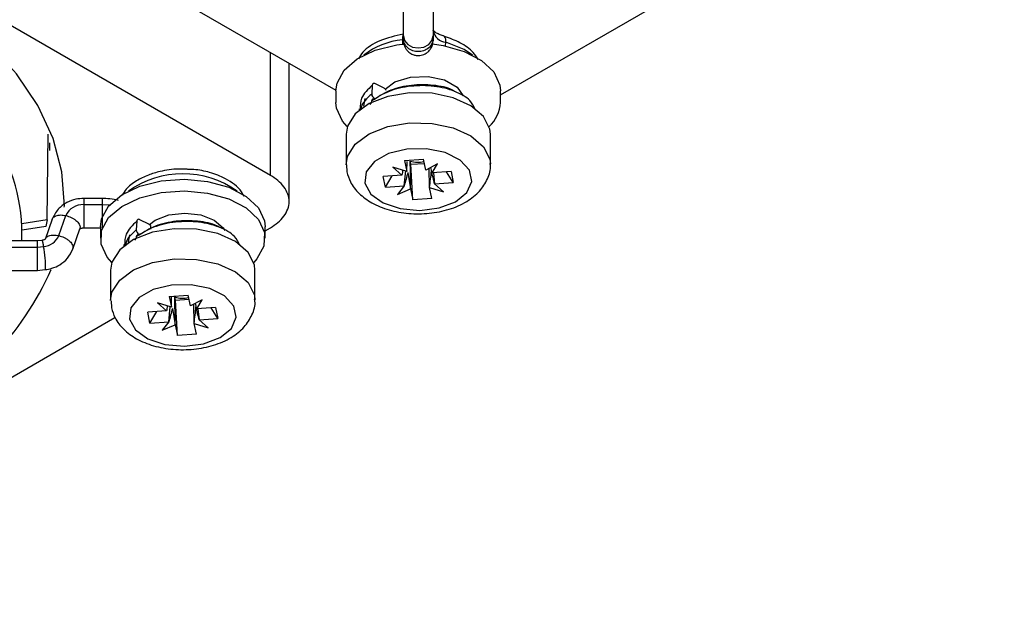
# Model space of a CAD drawing. Header units: millimetres. Extents: x 82 to 1337, y -230 to 1154.
# Tile 29 of 217: x 1256 to 1309, y -184 to -152. Entities that reach past the tile are written whole.
import ezdxf

# ---------------------------------------------------------------- set-up
doc = ezdxf.new("R2010")
doc.units = ezdxf.units.MM

msp = doc.modelspace()

# ---------------------------------------------------------------- linework, layer by layer
at = {"color": 7, "linetype": 'Continuous', "lineweight": 25}
for p, q in [((1246.131, -140.449), (1273.285, -156.125)), ((1269.742, -160.727), (1235.065, -140.708)), ((1276.935, -153.18), (1276.935, -140.768)), ((1278.535, -140.768), (1278.535, -153.18)), ((1282.185, -156.37), (1309.422, -140.646)), ((1276.935, -153.333), (1276.935, -153.18)), ((1278.535, -153.18), (1278.535, -153.333)), ((1276.935, -153.445), (1276.952, -153.312)), ((1276.935, -153.333), (1276.935, -153.448)), ((1278.535, -153.333), (1278.535, -153.448)), ((1270.756, -162.14), (1270.756, -154.665)), ((1275.251, -155.848), (1275.222, -156.324)), ((1275.893, -156.013), (1275.419, -155.771)), ((1273.285, -156.149), (1273.285, -156.778)), ((1282.185, -156.778), (1282.185, -156.149)), ((1273.318, -157.09), (1273.285, -156.778)), ((1274.853, -156.559), (1274.786, -156.982)), ((1275.214, -156.704), (1275.214, -156.775)), ((1275.37, -156.563), (1275.416, -156.587)), ((1274.539, -157.119), (1274.538, -157.209)), ((1257.678, -163.135), (1257.732, -158.493)), ((1273.835, -158.493), (1273.835, -160.126)), ((1281.635, -160.126), (1281.635, -158.493)), ((1257.828, -159.375), (1257.828, -158.963)), ((1273.859, -160.158), (1273.878, -160.536)), ((1277, -159.919), (1278.022, -159.847)), ((1277, -159.919), (1277.124, -160.506)), ((1277.124, -160.506), (1277.131, -159.966)), ((1277.343, -160.124), (1277.306, -159.948)), ((1277.343, -160.124), (1278.07, -160.072)), ((1277.448, -162.038), (1277.343, -160.124)), ((1278.146, -160.434), (1278.022, -159.847)), ((1278.779, -160.103), (1278.146, -160.434)), ((1278.491, -160.589), (1278.779, -160.103)), ((1264.773, -160.365), (1265.236, -160.365)), ((1276.854, -160.705), (1275.837, -160.777)), ((1275.962, -161.367), (1276.325, -160.742)), ((1277.124, -160.506), (1276.372, -160.272)), ((1276.372, -160.272), (1276.854, -160.705)), ((1276.979, -161.295), (1277.061, -160.486)), ((1278.346, -161.379), (1278.334, -160.335)), ((1279.508, -160.518), (1278.491, -160.589)), ((1278.555, -160.585), (1278.616, -161.18)), ((1279.633, -161.108), (1279.27, -160.534)), ((1279.508, -160.518), (1279.633, -161.108)), ((1275.962, -161.367), (1275.837, -160.777)), ((1278.616, -161.18), (1279.633, -161.108)), ((1279.099, -161.612), (1278.616, -161.18)), ((1275.962, -161.367), (1276.979, -161.295)), ((1276.979, -161.295), (1276.616, -161.749)), ((1276.616, -161.749), (1277.324, -161.451)), ((1277.324, -161.451), (1277.448, -162.038)), ((1278.471, -161.966), (1278.346, -161.379)), ((1278.346, -161.379), (1279.099, -161.612)), ((1260.644, -161.974), (1259.652, -161.974)), ((1259.652, -162.305), (1260.644, -162.305)), ((1278.471, -161.966), (1277.448, -162.038)), ((1257.678, -163.135), (1256.306, -163.347)), ((1257.941, -163.098), (1257.559, -164.184)), ((1258.309, -163.982), (1258.691, -162.897)), ((1262.524, -163.196), (1262.494, -163.672)), ((1263.165, -163.361), (1262.691, -163.118)), ((1257.607, -163.489), (1256.316, -163.688)), ((1259.058, -164.707), (1259.44, -163.621)), ((1259.652, -163.563), (1260.557, -163.563)), ((1260.557, -163.497), (1260.557, -164.126)), ((1262.12, -163.939), (1262.059, -164.329)), ((1262.642, -163.911), (1262.688, -163.935)), ((1263.253, -163.435), (1263.253, -163.629)), ((1269.457, -164.126), (1269.457, -163.497)), ((1269.457, -163.717), (1269.742, -163.553)), ((1257.152, -164.263), (1235.652, -164.263)), ((1257.392, -164.237), (1257.15, -164.263)), ((1257.152, -164.601), (1257.152, -164.263)), ((1261.811, -164.467), (1261.811, -164.557)), ((1262.486, -164.052), (1262.486, -164.123)), ((1235.652, -164.601), (1257.152, -164.601)), ((1257.152, -164.601), (1257.475, -164.567)), ((1257.152, -165.863), (1257.152, -164.601)), ((1235.652, -165.863), (1257.152, -165.863)), ((1257.153, -165.862), (1257.557, -165.82)), ((1261.107, -165.84), (1261.107, -167.473)), ((1268.907, -167.473), (1268.907, -165.84)), ((1261.131, -167.506), (1261.15, -167.884)), ((1264.396, -167.853), (1263.644, -167.62)), ((1263.644, -167.62), (1264.126, -168.053)), ((1264.272, -167.266), (1265.294, -167.194)), ((1264.272, -167.266), (1264.396, -167.853)), ((1264.396, -167.853), (1264.403, -167.314)), ((1264.615, -167.471), (1264.578, -167.296)), ((1264.615, -167.471), (1265.342, -167.42)), ((1264.72, -169.386), (1264.615, -167.471)), ((1265.418, -167.781), (1265.294, -167.194)), ((1266.051, -167.45), (1265.418, -167.781)), ((1265.764, -167.937), (1266.051, -167.45)), ((1264.126, -168.053), (1263.109, -168.124)), ((1263.234, -168.715), (1263.109, -168.124)), ((1263.234, -168.715), (1263.597, -168.09)), ((1264.251, -168.643), (1264.333, -167.834)), ((1265.618, -168.727), (1265.606, -167.683)), ((1266.78, -167.865), (1265.764, -167.937)), ((1265.827, -167.933), (1265.888, -168.527)), ((1266.905, -168.456), (1266.542, -167.882)), ((1266.78, -167.865), (1266.905, -168.456)), ((1234.102, -184.128), (1261.339, -168.404)), ((1263.234, -168.715), (1264.251, -168.643)), ((1264.251, -168.643), (1263.888, -169.097)), ((1265.743, -169.314), (1265.618, -168.727)), ((1265.618, -168.727), (1266.371, -168.96)), ((1265.888, -168.527), (1266.905, -168.456)), ((1266.371, -168.96), (1265.888, -168.527)), ((1263.888, -169.097), (1264.596, -168.799)), ((1264.596, -168.799), (1264.72, -169.386)), ((1265.743, -169.314), (1264.72, -169.386))]:
    msp.add_line(p, q, dxfattribs=at)
at = {"color": 8, "linetype": 'Continuous', "lineweight": 25}
for p, q in [((1279.217, -153.742), (1279.235, -153.53)), ((1269.742, -160.727), (1269.742, -154.079)), ((1275.214, -156.764), (1275.122, -156.883)), ((1262.486, -164.112), (1262.394, -164.23))]:
    msp.add_line(p, q, dxfattribs=at)
at = {"color": 7, "linetype": 'Continuous', "lineweight": 25, "flags": 128}
for points in [[(1258.603, -162.436), (1258.605, -162.369), (1258.474, -160.536), (1257.994, -158.722), (1257.171, -156.949), (1256.016, -155.24), (1254.542, -153.614), (1252.767, -152.092), (1250.712, -150.692), (1248.404, -149.431), (1245.869, -148.324), (1243.138, -147.384), (1240.245, -146.624), (1237.225, -146.052), (1234.114, -145.676), (1233.658, -145.638)], [(1276.935, -153.18), (1276.996, -153.43), (1277.169, -153.642), (1277.429, -153.784), (1277.735, -153.833), (1278.041, -153.784), (1278.301, -153.642), (1278.474, -153.43), (1278.535, -153.18)], [(1273.285, -156.149), (1273.345, -155.73), (1273.727, -155.033), (1274.435, -154.426), (1275.409, -153.959), (1276.572, -153.67), (1276.874, -153.629)], [(1278.514, -153.62), (1279.079, -153.7), (1280.22, -154.018), (1281.159, -154.508), (1281.821, -155.132), (1282.152, -155.838), (1282.185, -156.149)], [(1275.952, -156.056), (1276.479, -155.671), (1277.318, -155.408), (1278.27, -155.37), (1279.165, -155.563), (1279.84, -155.953), (1280.163, -156.431)], [(1275.419, -155.771), (1275.388, -155.758), (1275.358, -155.752), (1275.33, -155.752), (1275.305, -155.76), (1275.284, -155.774), (1275.267, -155.794), (1275.256, -155.819), (1275.251, -155.848)], [(1281.635, -158.493), (1281.606, -158.22), (1281.271, -157.542), (1280.589, -156.958), (1279.628, -156.524), (1278.481, -156.283), (1277.262, -156.258), (1276.089, -156.452), (1275.077, -156.845), (1274.325, -157.4), (1273.907, -158.062), (1273.835, -158.493)], [(1273.901, -158.082), (1273.649, -157.795), (1273.318, -157.09)], [(1274.857, -161.145), (1275.178, -161.732), (1275.845, -162.212), (1276.767, -162.52), (1277.82, -162.616), (1278.861, -162.485), (1279.751, -162.146), (1280.368, -161.644), (1280.629, -161.048), (1280.5, -160.437), (1279.997, -159.895), (1279.189, -159.494), (1278.185, -159.288), (1277.119, -159.306), (1276.137, -159.545), (1275.371, -159.973), (1274.924, -160.531), (1274.857, -161.145)], [(1260.557, -163.497), (1260.617, -163.077), (1260.999, -162.38), (1261.707, -161.774), (1262.681, -161.307), (1263.844, -161.017), (1265.102, -160.929), (1266.351, -161.048), (1267.492, -161.366), (1268.431, -161.856), (1269.093, -162.479), (1269.424, -163.185), (1269.457, -163.497)], [(1260.59, -164.437), (1260.617, -163.706), (1260.999, -163.009), (1261.707, -162.403), (1262.681, -161.936), (1263.844, -161.646), (1265.102, -161.557), (1266.351, -161.677), (1267.492, -161.994), (1268.431, -162.485), (1269.093, -163.108), (1269.424, -163.814), (1269.397, -164.545), (1269.015, -165.242), (1268.842, -165.429)], [(1263.199, -163.382), (1263.522, -163.146), (1264.252, -162.864), (1265.113, -162.765), (1265.974, -162.864), (1266.704, -163.146), (1267.192, -163.567), (1267.273, -163.699)], [(1262.691, -163.118), (1262.66, -163.106), (1262.63, -163.099), (1262.602, -163.1), (1262.577, -163.108), (1262.556, -163.122), (1262.539, -163.141), (1262.528, -163.167), (1262.524, -163.196)], [(1268.907, -165.84), (1268.878, -165.567), (1268.543, -164.89), (1267.861, -164.306), (1266.9, -163.872), (1265.754, -163.631), (1264.534, -163.606), (1263.361, -163.799), (1262.349, -164.193), (1261.597, -164.748), (1261.179, -165.409), (1261.107, -165.84)], [(1261.173, -165.429), (1260.921, -165.143), (1260.59, -164.437)], [(1262.129, -168.493), (1262.45, -169.08), (1263.117, -169.56), (1264.039, -169.868), (1265.092, -169.963), (1266.133, -169.833), (1267.023, -169.494), (1267.64, -168.992), (1267.901, -168.396), (1267.772, -167.785), (1267.269, -167.243), (1266.461, -166.841), (1265.457, -166.636), (1264.391, -166.654), (1263.409, -166.893), (1262.643, -167.321), (1262.196, -167.879), (1262.129, -168.493)]]:
    msp.add_lwpolyline(points, dxfattribs=at)
at = {"color": 8, "linetype": 'Continuous', "lineweight": 25, "flags": 128}
for points in [[(1280.677, -154.222), (1280.215, -153.913), (1279.235, -153.53)], [(1273.835, -160.148), (1273.907, -159.695), (1274.325, -159.033), (1275.077, -158.478), (1276.089, -158.085), (1277.262, -157.891), (1278.481, -157.916), (1279.628, -158.157), (1280.589, -158.591), (1281.271, -159.175), (1281.606, -159.853), (1281.635, -160.101)], [(1260.644, -162.305), (1260.973, -162.317), (1261.049, -162.322)], [(1261.107, -167.495), (1261.179, -167.043), (1261.597, -166.381), (1262.349, -165.826), (1263.361, -165.432), (1264.534, -165.239), (1265.754, -165.264), (1266.9, -165.505), (1267.861, -165.939), (1268.543, -166.523), (1268.878, -167.2), (1268.907, -167.449)]]:
    msp.add_lwpolyline(points, dxfattribs=at)
at = {"color": 7, "linetype": 'Continuous', "lineweight": 25}
for centre, radius, start, end in [((1279.315, -152.737), 0.797, 191.8185, 264.23), ((1275.497, -156.319), 0.275, 180.9772, 242.4339), ((1275.756, -156.266), 0.287, 29.1412, 61.5569), ((1275.315, -156.697), 0.102, 56.5644, 184.1261), ((1280.306, -156.688), 1.881, 312.188, 357.2601), ((1246.612, -163.866), 9.7, 357.6584, 33.2613), ((1277.736, -158.614), 1.402, 252.1295, 282.9389), ((1259.598, -163.296), 0.992, 86.9154, 156.2725), ((1263.036, -163.603), 0.275, 37.835, 61.975), ((1262.587, -164.044), 0.102, 56.5644, 184.1261), ((1262.769, -163.667), 0.275, 180.9772, 242.4339), ((1257.422, -163.605), 0.964, 273.1073, 336.9289), ((1242.613, -158.963), 16.749, 296.7746, 335.8806), ((1265.008, -165.962), 1.402, 252.1295, 282.9389)]:
    msp.add_arc(centre, radius, start, end, dxfattribs=at)
at = {"color": 8, "linetype": 'Continuous', "lineweight": 25}
for centre, radius, start, end in [((1277.258, -157.426), 4.043, 95.3965, 127.5727), ((1265.007, -165.753), 5.114, 54.8867, 125.1133)]:
    msp.add_arc(centre, radius, start, end, dxfattribs=at)
at = {"color": 7, "linetype": 'Continuous', "lineweight": 25}
for centre, major_axis, ratio, start_param, end_param in [((1277.506, -160.155), (0.711, 3.479), 0.151781, 1.682895, 1.760474), ((1277.48, -160.342), (0.892, 3.089), 0.071485, 1.663948, 1.905015), ((1277.898, -160.391), (-0.501, 3.67), 0.199314, 1.591238, 1.836421), ((1277.6, -160.767), (0.414, 3.83), 0.21181, 4.574826, 4.810285), ((1277.992, -160.121), (-0.813, 3.374), 0.109622, 4.546646, 4.636179), ((1277.964, -159.985), (-0.824, 2.923), 0.111349, 4.260234, 4.51102), ((1265.265, -167.468), (-0.813, 3.374), 0.109622, 4.546646, 4.636179), ((1264.779, -167.503), (0.711, 3.479), 0.151781, 1.682895, 1.760474), ((1264.752, -167.69), (0.892, 3.089), 0.071485, 1.663948, 1.905015), ((1265.17, -167.739), (-0.501, 3.67), 0.199314, 1.591238, 1.836421), ((1264.872, -168.115), (0.414, 3.83), 0.21181, 4.574826, 4.810285), ((1265.236, -167.333), (-0.824, 2.923), 0.111349, 4.260234, 4.51102)]:
    msp.add_ellipse(centre, major_axis=major_axis, ratio=ratio, start_param=start_param, end_param=end_param, dxfattribs=at)
for points, knots in [([(1276.927, -153.083), (1276.491, -153.187), (1275.644, -153.387), (1274.816, -153.904), (1274.573, -154.305), (1274.498, -154.428)], [0, 0, 0, 0, 0.423142, 0.823577, 1, 1, 1, 1]), ([(1276.928, -153.089), (1276.916, -153.11), (1276.891, -153.157), (1276.879, -153.287), (1276.878, -153.379), (1276.878, -153.401)], [0, 0, 0, 0, 0.395954, 0.857246, 1, 1, 1, 1]), ([(1279.108, -153.181), (1279.104, -153.18), (1279.014, -153.16), (1278.862, -153.102), (1278.684, -153.012), (1278.574, -152.926), (1278.531, -152.87), (1278.533, -152.872), (1278.533, -152.873)], [0, 0, 0, 0, 0.008132, 0.228303, 0.441097, 0.652462, 0.865349, 1, 1, 1, 1]), ([(1279.15, -153.217), (1279.146, -153.209), (1279.126, -153.17), (1279.091, -153.175), (1279.064, -153.18)], [0, 0, 0, 0, 0.201221, 1, 1, 1, 1]), ([(1280.984, -154.459), (1280.9, -154.328), (1280.678, -153.983), (1280.037, -153.535), (1279.44, -153.314), (1279.154, -153.208)], [0, 0, 0, 0, 0.240292, 0.635209, 1, 1, 1, 1]), ([(1276.878, -153.401), (1276.879, -153.477), (1276.879, -153.561), (1276.891, -153.658), (1276.892, -153.667)], [0, 0, 0, 0, 0.903362, 1, 1, 1, 1]), ([(1278.535, -153.333), (1278.535, -153.415), (1278.518, -153.504), (1278.44, -153.677), (1278.379, -153.76), (1278.223, -153.897), (1278.128, -153.95), (1277.931, -154.018), (1277.829, -154.034), (1277.641, -154.034), (1277.539, -154.018), (1277.342, -153.95), (1277.248, -153.897), (1277.091, -153.76), (1277.03, -153.677), (1276.952, -153.504), (1276.935, -153.415), (1276.935, -153.333)], [0, 0, 0, 0, 0.125, 0.125, 0.25, 0.25, 0.375, 0.375, 0.5, 0.5, 0.625, 0.625, 0.75, 0.75, 0.875, 0.875, 1, 1, 1, 1]), ([(1276.935, -153.445), (1276.94, -153.51), (1276.949, -153.637), (1277.017, -153.812), (1277.114, -153.958), (1277.253, -154.094), (1277.424, -154.191), (1277.631, -154.244), (1277.861, -154.247), (1278.088, -154.175), (1278.282, -154.039), (1278.418, -153.878), (1278.516, -153.674), (1278.529, -153.522), (1278.535, -153.445)], [0, 0, 0, 0, 0.077126, 0.152209, 0.222371, 0.285425, 0.385535, 0.454807, 0.537667, 0.658122, 0.734282, 0.819002, 0.909017, 1, 1, 1, 1]), ([(1275.251, -155.848), (1275.015, -156.077), (1274.608, -156.469), (1274.596, -156.929), (1274.591, -157.121)], [0, 0, 0, 0, 0.58257, 1, 1, 1, 1]), ([(1280.818, -157.159), (1280.74, -156.993), (1280.56, -156.609), (1279.75, -156.147), (1278.617, -155.862), (1277.341, -155.861), (1276.102, -156.133), (1275.51, -156.514), (1275.214, -156.704)], [0, 0, 0, 0, 0.131521, 0.30521, 0.478931, 0.652555, 0.826411, 1, 1, 1, 1]), ([(1279.702, -156.182), (1279.664, -156.157), (1279.377, -155.976), (1278.539, -155.824), (1277.371, -155.812), (1276.203, -156.074), (1275.648, -156.433), (1275.371, -156.612)], [0, 0, 0, 0, 0.037049, 0.277815, 0.518462, 0.759397, 1, 1, 1, 1]), ([(1273.878, -160.536), (1273.933, -160.719), (1274.063, -161.149), (1274.525, -161.73), (1275.229, -162.244), (1276.146, -162.617), (1277.216, -162.812), (1278.343, -162.804), (1279.431, -162.588), (1280.362, -162.179), (1281.074, -161.614), (1281.495, -160.938), (1281.679, -160.391), (1281.625, -160.117), (1281.62, -160.089)], [0, 0, 0, 0, 0.061957, 0.146046, 0.234793, 0.331004, 0.42996, 0.528922, 0.628801, 0.730855, 0.823602, 0.908973, 0.990731, 1, 1, 1, 1]), ([(1265.269, -160.397), (1265.108, -160.388), (1264.604, -160.36), (1263.87, -160.475), (1263.102, -160.705), (1262.47, -161.022), (1261.971, -161.393), (1261.797, -161.683), (1261.731, -161.794)], [0, 0, 0, 0, 0.108555, 0.339039, 0.494148, 0.674398, 0.875029, 1, 1, 1, 1]), ([(1268.321, -161.855), (1268.277, -161.774), (1268.073, -161.392), (1267.422, -160.914), (1266.509, -160.56), (1265.789, -160.405), (1265.38, -160.398), (1265.269, -160.397)], [0, 0, 0, 0, 0.092473, 0.432978, 0.688493, 0.915818, 1, 1, 1, 1]), ([(1269.742, -163.553), (1270.03, -163.386), (1270.289, -163.176), (1270.653, -162.691), (1270.756, -162.416), (1270.756, -161.864), (1270.653, -161.589), (1270.289, -161.103), (1270.03, -160.893), (1269.742, -160.727)], [0, 0, 0, 0, 0.25, 0.25, 0.5, 0.5, 0.75, 0.75, 1, 1, 1, 1]), ([(1259.652, -161.972), (1259.511, -161.98), (1259.195, -162), (1258.703, -162.186), (1258.214, -162.543), (1258.035, -162.906), (1257.942, -163.096)], [0, 0, 0, 0, 0.188845, 0.423532, 0.699475, 1, 1, 1, 1]), ([(1259.652, -161.977), (1259.652, -161.96), (1259.652, -161.986), (1259.652, -162.108), (1259.652, -162.203), (1259.652, -162.305)], [0, 0, 0, 0, 0.5, 0.5, 1, 1, 1, 1]), ([(1260.644, -161.977), (1260.644, -161.96), (1260.644, -161.986), (1260.644, -162.108), (1260.644, -162.203), (1260.644, -162.305)], [0, 0, 0, 0, 0.5, 0.5, 1, 1, 1, 1]), ([(1261.54, -162.078), (1261.383, -162.044), (1261.091, -161.981), (1260.785, -161.975), (1260.644, -161.972)], [0, 0, 0, 0, 0.539397, 1, 1, 1, 1]), ([(1262.524, -163.196), (1262.287, -163.424), (1261.88, -163.817), (1261.868, -164.277), (1261.864, -164.469)], [0, 0, 0, 0, 0.58257, 1, 1, 1, 1]), ([(1268.09, -164.506), (1268.013, -164.341), (1267.832, -163.957), (1267.022, -163.495), (1265.889, -163.209), (1264.613, -163.209), (1263.374, -163.48), (1262.782, -163.861), (1262.486, -164.052)], [0, 0, 0, 0, 0.131521, 0.30521, 0.478931, 0.652555, 0.826411, 1, 1, 1, 1]), ([(1266.974, -163.529), (1266.936, -163.505), (1266.649, -163.323), (1265.811, -163.171), (1264.643, -163.16), (1263.475, -163.421), (1262.92, -163.78), (1262.643, -163.96)], [0, 0, 0, 0, 0.037049, 0.277815, 0.518462, 0.759397, 1, 1, 1, 1]), ([(1259.442, -163.619), (1259.443, -163.619), (1259.445, -163.619), (1259.485, -163.593), (1259.549, -163.573), (1259.608, -163.564), (1259.638, -163.563), (1259.652, -163.563)], [0, 0, 0, 0, 0.2476397, 0.544004, 0.7973828, 0.9054623, 1, 1, 1, 1]), ([(1257.557, -164.183), (1257.557, -164.182), (1257.556, -164.181), (1257.528, -164.201), (1257.472, -164.225), (1257.417, -164.233), (1257.392, -164.237)], [0, 0, 0, 0, 0.218931, 0.526675, 0.789557, 1, 1, 1, 1]), ([(1257.557, -165.82), (1257.684, -165.8), (1257.967, -165.754), (1258.395, -165.554), (1258.816, -165.211), (1258.975, -164.88), (1259.058, -164.707)], [0, 0, 0, 0, 0.190044, 0.424081, 0.698541, 1, 1, 1, 1]), ([(1261.15, -167.884), (1261.205, -168.066), (1261.335, -168.497), (1261.797, -169.078), (1262.502, -169.592), (1263.418, -169.965), (1264.488, -170.16), (1265.615, -170.152), (1266.704, -169.936), (1267.634, -169.527), (1268.346, -168.961), (1268.767, -168.285), (1268.951, -167.739), (1268.897, -167.465), (1268.892, -167.437)], [0, 0, 0, 0, 0.061957, 0.146046, 0.234793, 0.331004, 0.42996, 0.528922, 0.628801, 0.730855, 0.823602, 0.908973, 0.990731, 1, 1, 1, 1])]:
    msp.add_open_spline(points, degree=3, knots=knots, dxfattribs=at)
at = {"color": 8, "linetype": 'Continuous', "lineweight": 25}
for points, knots in [([(1279.235, -153.53), (1279.231, -153.453), (1279.224, -153.305), (1279.174, -153.245), (1279.15, -153.217)], [0, 0, 0, 0, 0.526984, 1, 1, 1, 1]), ([(1275.222, -156.324), (1274.964, -156.552), (1274.675, -156.809), (1274.647, -157.109), (1274.644, -157.142)], [0, 0, 0, 0, 0.890222, 1, 1, 1, 1]), ([(1259.652, -162.305), (1259.652, -162.393), (1259.652, -162.528), (1259.652, -162.737), (1259.652, -162.9), (1259.652, -163.058), (1259.652, -163.244), (1259.652, -163.432), (1259.652, -163.535), (1259.652, -163.566), (1259.652, -163.562), (1259.652, -163.561)], [0, 0, 0, 0, 0.172051, 0.264803, 0.359667, 0.454688, 0.547875, 0.721229, 0.894583, 0.98777, 1, 1, 1, 1]), ([(1260.644, -162.305), (1260.644, -162.393), (1260.644, -162.528), (1260.644, -162.737), (1260.644, -162.9), (1260.644, -163.058), (1260.644, -163.244), (1260.644, -163.432), (1260.644, -163.536), (1260.644, -163.567), (1260.644, -163.56), (1260.644, -163.559)], [0, 0, 0, 0, 0.1683477, 0.2591028, 0.3519243, 0.4449002, 0.536081, 0.7057034, 0.8753258, 0.9665066, 1, 1, 1, 1]), ([(1257.954, -163.103), (1257.96, -163.075), (1257.973, -163.017), (1258.05, -162.953), (1258.147, -162.902), (1258.27, -162.871), (1258.447, -162.855), (1258.595, -162.88), (1258.691, -162.897)], [0, 0, 0, 0, 0.139378, 0.285759, 0.435022, 0.584037, 0.729735, 1, 1, 1, 1]), ([(1258.691, -162.897), (1258.787, -162.925), (1258.934, -162.969), (1259.112, -163.069), (1259.234, -163.157), (1259.333, -163.254), (1259.423, -163.383), (1259.473, -163.514), (1259.438, -163.591), (1259.427, -163.616)], [0, 0, 0, 0, 0.2129105, 0.3276892, 0.4450812, 0.5626685, 0.6779855, 0.8925082, 1, 1, 1, 1]), ([(1257.584, -164.155), (1257.588, -164.139), (1257.599, -164.093), (1257.669, -164.04), (1257.765, -163.988), (1257.888, -163.957), (1258.065, -163.941), (1258.213, -163.966), (1258.309, -163.982)], [0, 0, 0, 0, 0.086451, 0.241835, 0.400277, 0.558456, 0.713115, 1, 1, 1, 1]), ([(1262.494, -163.672), (1262.236, -163.9), (1261.947, -164.157), (1261.92, -164.456), (1261.917, -164.489)], [0, 0, 0, 0, 0.890222, 1, 1, 1, 1]), ([(1257.391, -164.239), (1257.395, -164.24), (1257.403, -164.242), (1257.419, -164.286), (1257.442, -164.377), (1257.462, -164.492), (1257.475, -164.567)], [0, 0, 0, 0, 0.195217, 0.407482, 0.615021, 1, 1, 1, 1]), ([(1258.309, -163.982), (1258.405, -164.011), (1258.552, -164.055), (1258.73, -164.155), (1258.852, -164.243), (1258.951, -164.34), (1259.041, -164.469), (1259.091, -164.6), (1259.056, -164.677), (1259.045, -164.702)], [0, 0, 0, 0, 0.212818, 0.327547, 0.444888, 0.562424, 0.677691, 0.89212, 1, 1, 1, 1]), ([(1257.475, -164.567), (1257.487, -164.654), (1257.507, -164.788), (1257.53, -164.995), (1257.546, -165.158), (1257.559, -165.315), (1257.571, -165.5), (1257.578, -165.688), (1257.571, -165.791), (1257.562, -165.823), (1257.557, -165.819), (1257.557, -165.818)], [0, 0, 0, 0, 0.171482, 0.263928, 0.358477, 0.453185, 0.546063, 0.718844, 0.891625, 0.984504, 1, 1, 1, 1])]:
    msp.add_open_spline(points, degree=3, knots=knots, dxfattribs=at)
at = {"color": 7, "linetype": 'Continuous', "lineweight": 25}
for points in [[(1277.324, -161.451), (1277.318, -160.951), (1277.312, -160.45), (1277.306, -159.948)], [(1257.678, -163.135), (1257.656, -163.253), (1257.633, -163.371), (1257.607, -163.489)], [(1264.596, -168.799), (1264.59, -168.299), (1264.584, -167.798), (1264.578, -167.296)]]:
    msp.add_open_spline(points, degree=3, dxfattribs=at)

doc.saveas('drawing.dxf')
